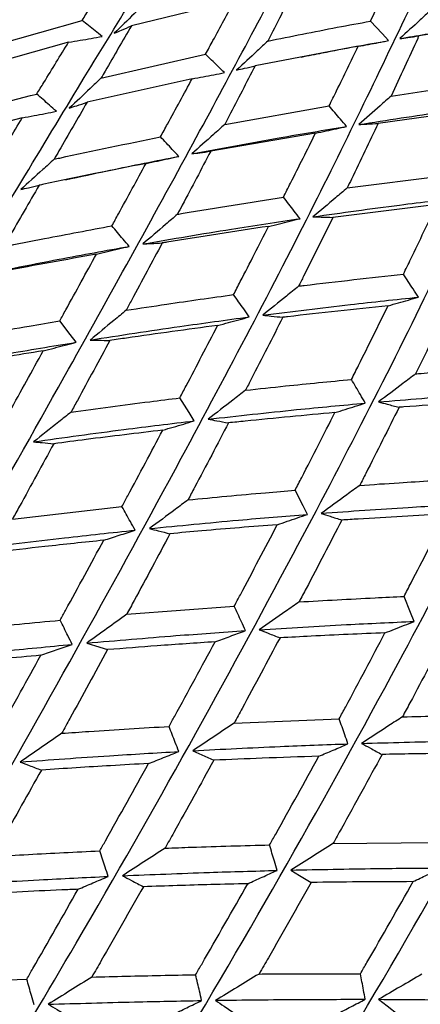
# Model space of a CAD drawing. Header units: millimetres. Extents: x 73 to 180, y 34 to 171.
# Tile 36 of 59: x 103.94 to 105.27, y 135.45 to 138.73. Entities that reach past the tile are written whole.
import ezdxf

# ---------------------------------------------------------------- set-up
doc = ezdxf.new("R2010")
doc.units = ezdxf.units.MM

msp = doc.modelspace()

# ---------------------------------------------------------------- linework, layer by layer
at = {"color": 7, "linetype": 'Continuous', "lineweight": 25}
for p, q in [((105.1078, 138.7242), (105.1771, 138.8703)), ((104.656, 138.7922), (104.3126, 138.7086)), ((103.8025, 138.6279), (104.1488, 138.7266)), ((105.5284, 138.7155), (105.2689, 138.6752)), ((104.1038, 138.654), (103.7553, 138.5571)), ((105.0675, 138.6407), (104.724, 138.5757)), ((104.2116, 138.5344), (104.5593, 138.6142)), ((104.5148, 138.5324), (104.1652, 138.4543)), ((104.6231, 138.3808), (104.9702, 138.4423)), ((105.4752, 138.4313), (105.1336, 138.384)), ((104.9252, 138.3516), (104.5765, 138.2916)), ((105.0305, 138.1694), (105.3751, 138.2135)), ((105.3285, 138.1145), (104.9827, 138.0716)), ((103.9171, 137.0678), (104.2813, 137.1097)), ((104.2972, 136.7515), (104.6549, 136.7788)), ((104.6544, 136.3899), (105.0039, 136.4044)), ((104.9832, 135.9889), (105.3228, 135.9923)), ((103.6117, 135.5242), (103.965, 135.5385))]:
    msp.add_line(p, q, dxfattribs=at)
at = {"color": 7, "linetype": 'Continuous', "lineweight": 25, "flags": 128}
for points in [[(105.1678, 138.6595), (105.1463, 138.6827), (105.1078, 138.7242)], [(104.1285, 137.6562), (104.109, 137.6818), (104.0743, 137.7271)], [(104.5218, 137.395), (104.5044, 137.4224), (104.4736, 137.4711)], [(104.8987, 137.0839), (104.8838, 137.1128), (104.8574, 137.1641)], [(105.2532, 136.7278), (105.241, 136.7577), (105.2194, 136.8108)], [(104.164, 136.6558), (104.1937, 136.6464), (104.2334, 136.634)], [(104.5175, 136.2978), (104.5471, 136.2843), (104.5867, 136.2661)], [(104.8429, 135.9008), (104.8719, 135.8832), (104.9108, 135.8596)], [(105.135, 135.471), (105.163, 135.4495), (105.2005, 135.4209)]]:
    msp.add_lwpolyline(points, dxfattribs=at)
at = {"color": 1, "linetype": 'Continuous', "lineweight": 25}
msp.add_arc((97.6562, 131.0156), 6.8019, 6.24534, 51.82982, dxfattribs=at)
at = {"color": 7, "linetype": 'Continuous', "lineweight": 25}
for points, knots in [([(97.7305, 115.257), (97.8733, 115.3779), (98.2139, 115.6663), (98.7637, 116.1348), (99.3518, 116.6446), (99.9008, 117.1323), (100.4057, 117.5952), (100.8683, 118.0351), (101.2934, 118.4568), (101.6866, 118.8657), (102.0535, 119.2678), (102.4109, 119.683), (102.7613, 120.1187), (103.1054, 120.5827), (103.4325, 121.0661), (103.7443, 121.5778), (104.0412, 122.1278), (104.3222, 122.7283), (104.5716, 123.3625), (104.7841, 124.0252), (104.9549, 124.7036), (105.0849, 125.4081), (105.171, 126.1291), (105.2126, 126.859), (105.2105, 127.5924), (105.166, 128.3256), (105.0809, 129.0556), (104.957, 129.7791), (104.7965, 130.492), (104.603, 131.1875), (104.3839, 131.8504), (104.1571, 132.4454), (103.9391, 132.9567), (103.6786, 133.5167), (103.3523, 134.1477), (103.0151, 134.7229), (102.7097, 135.2024), (102.4359, 135.6067), (102.0924, 136.0758), (101.7135, 136.5533), (101.2973, 137.0352), (100.8482, 137.5115), (100.3687, 137.9754), (99.8612, 138.4216), (99.3275, 138.8455), (98.7696, 139.2433), (98.1892, 139.6116), (97.588, 139.9474), (96.9687, 140.2474), (96.3348, 140.5086), (95.6921, 140.7283), (95.0482, 140.9046), (94.412, 141.0376), (93.7922, 141.1292), (93.1944, 141.1837), (92.6197, 141.2064), (92.0656, 141.2023), (91.5264, 141.1752), (90.996, 141.1279), (90.4683, 141.0623), (89.9371, 140.979), (89.3957, 140.8784), (88.8362, 140.7595), (88.251, 140.6211), (87.6327, 140.4616), (86.9749, 140.2797), (86.2741, 140.0747), (85.5356, 139.8495), (84.8888, 139.6468), (84.5035, 139.5251), (84.3627, 139.4806)], [0, 0, 0, 0, 0.016658, 0.039751, 0.061072, 0.08039, 0.097706, 0.113257, 0.127342, 0.140262, 0.152305, 0.163742, 0.176032, 0.188131, 0.200355, 0.212942, 0.226226, 0.240533, 0.256144, 0.271236, 0.286996, 0.303155, 0.319489, 0.335852, 0.352148, 0.368349, 0.384437, 0.40039, 0.416172, 0.431703, 0.446786, 0.460807, 0.472249, 0.482079, 0.49997, 0.517206, 0.524281, 0.536011, 0.548195, 0.56127, 0.574915, 0.589007, 0.603445, 0.618161, 0.633102, 0.64823, 0.663508, 0.6789, 0.69436, 0.709795, 0.725081, 0.740038, 0.754456, 0.768158, 0.781073, 0.793265, 0.8049, 0.816198, 0.827403, 0.838746, 0.850419, 0.862686, 0.875813, 0.890076, 0.90576, 0.92314, 0.942447, 0.963758, 0.986764, 1, 1, 1, 1]), ([(102.2184, 136.196), (102.3681, 136.4481), (102.7414, 137.0771), (103.2364, 137.8551), (103.7043, 138.5538), (103.9484, 138.88), (104.0651, 139.036)], [0, 0, 0, 0, 0.216403, 0.539662, 0.779765, 1, 1, 1, 1]), ([(102.5779, 135.8644), (102.7401, 136.144), (103.1355, 136.8253), (103.6438, 137.6854), (104.11, 138.4637), (104.3441, 138.8433), (104.456, 139.0248)], [0, 0, 0, 0, 0.223034, 0.543558, 0.781628, 1, 1, 1, 1]), ([(102.9204, 135.4941), (103.0958, 135.7968), (103.5169, 136.5236), (104.0452, 137.4594), (104.5184, 138.3138), (104.748, 138.7458), (104.8578, 138.9525)], [0, 0, 0, 0, 0.2275204, 0.5461936, 0.7828892, 1, 1, 1, 1]), ([(104.1488, 138.7266), (104.1572, 138.74), (104.1905, 138.7934), (104.2229, 138.8449), (104.2471, 138.8835)], [0, 0, 0, 0, 0.252477, 1, 1, 1, 1]), ([(103.2395, 135.0903), (103.4288, 135.4119), (103.8791, 136.1767), (104.4343, 137.1805), (104.923, 138.1065), (105.1536, 138.5892), (105.264, 138.8201)], [0, 0, 0, 0, 0.230342, 0.547851, 0.783682, 1, 1, 1, 1]), ([(104.8576, 138.8377), (104.8563, 138.8351), (104.8266, 138.7763), (104.7957, 138.7158), (104.7663, 138.658)], [0, 0, 0, 0, 0.044272, 1, 1, 1, 1]), ([(104.3552, 138.7817), (104.344, 138.7706), (104.3111, 138.7378), (104.2779, 138.7054), (104.2559, 138.684)], [0, 0, 0, 0, 0.336994, 1, 1, 1, 1]), ([(104.5593, 138.6142), (104.5676, 138.6294), (104.6004, 138.6897), (104.6322, 138.7484), (104.656, 138.7922)], [0, 0, 0, 0, 0.252477, 1, 1, 1, 1]), ([(105.3068, 138.7592), (105.2956, 138.7488), (105.2618, 138.7175), (105.228, 138.6867), (105.2054, 138.6661)], [0, 0, 0, 0, 0.3320969, 1, 1, 1, 1]), ([(104.2155, 138.6733), (104.2076, 138.6796), (104.1854, 138.6974), (104.1631, 138.7151), (104.1488, 138.7266)], [0, 0, 0, 0, 0.356435, 1, 1, 1, 1]), ([(104.7663, 138.658), (104.8433, 138.6735), (104.957, 138.6964), (105.0711, 138.7175), (105.1078, 138.7242)], [0, 0, 0, 0, 0.67782, 1, 1, 1, 1]), ([(105.2054, 138.6661), (105.2619, 138.6758), (105.3623, 138.693), (105.4629, 138.7086), (105.5068, 138.7154)], [0, 0, 0, 0, 0.563491, 1, 1, 1, 1]), ([(104.3126, 138.7086), (104.2838, 138.6589), (104.2505, 138.6015), (104.2162, 138.5424), (104.2116, 138.5344)], [0, 0, 0, 0, 0.866157, 1, 1, 1, 1]), ([(104.2559, 138.684), (104.2638, 138.6875), (104.2827, 138.6956), (104.3017, 138.7038), (104.3126, 138.7086)], [0, 0, 0, 0, 0.420437, 1, 1, 1, 1]), ([(103.9981, 138.4818), (104.0058, 138.4945), (104.0415, 138.553), (104.0765, 138.6097), (104.1038, 138.654)], [0, 0, 0, 0, 0.217429, 1, 1, 1, 1]), ([(104.1038, 138.654), (104.1167, 138.6562), (104.1539, 138.6623), (104.1911, 138.6689), (104.2155, 138.6733)], [0, 0, 0, 0, 0.345121, 1, 1, 1, 1]), ([(104.7663, 138.658), (104.7547, 138.6471), (104.7202, 138.6146), (104.6856, 138.5827), (104.6627, 138.5615)], [0, 0, 0, 0, 0.3369938, 1, 1, 1, 1]), ([(104.8778, 138.6048), (104.9011, 138.6095), (104.9975, 138.6291), (105.0943, 138.6464), (105.1678, 138.6595)], [0, 0, 0, 0, 0.241533, 1, 1, 1, 1]), ([(105.0675, 138.6407), (105.0788, 138.6427), (105.1122, 138.6488), (105.1456, 138.6552), (105.1678, 138.6595)], [0, 0, 0, 0, 0.338089, 1, 1, 1, 1]), ([(105.2689, 138.6752), (105.2675, 138.6723), (105.2377, 138.6066), (105.2064, 138.5394), (105.1765, 138.4752)], [0, 0, 0, 0, 0.044272, 1, 1, 1, 1]), ([(105.2054, 138.6661), (105.2143, 138.6674), (105.2355, 138.6704), (105.2566, 138.6734), (105.2689, 138.6752)], [0, 0, 0, 0, 0.422526, 1, 1, 1, 1]), ([(103.5297, 134.6593), (103.7336, 134.9952), (104.2164, 135.7902), (104.805, 136.8532), (105.3174, 137.8449), (105.5548, 138.3759), (105.6683, 138.6299)], [0, 0, 0, 0, 0.23178, 0.548696, 0.784086, 1, 1, 1, 1]), ([(104.9702, 138.4423), (104.9786, 138.4592), (105.0117, 138.5262), (105.0437, 138.5917), (105.0675, 138.6407)], [0, 0, 0, 0, 0.252477, 1, 1, 1, 1]), ([(104.6223, 138.5529), (104.6148, 138.5602), (104.5938, 138.5806), (104.5728, 138.601), (104.5593, 138.6142)], [0, 0, 0, 0, 0.356435, 1, 1, 1, 1]), ([(104.5148, 138.5324), (104.5272, 138.5347), (104.5629, 138.5413), (104.5988, 138.5483), (104.6223, 138.5529)], [0, 0, 0, 0, 0.345121, 1, 1, 1, 1]), ([(104.724, 138.5757), (104.6953, 138.5199), (104.662, 138.4556), (104.6277, 138.3896), (104.6231, 138.3808)], [0, 0, 0, 0, 0.866157, 1, 1, 1, 1]), ([(104.6627, 138.5615), (104.6713, 138.5635), (104.6917, 138.5682), (104.7122, 138.5729), (104.724, 138.5757)], [0, 0, 0, 0, 0.4204373, 1, 1, 1, 1]), ([(104.2116, 138.5344), (104.1996, 138.523), (104.1645, 138.4895), (104.1293, 138.4566), (104.1061, 138.4349)], [0, 0, 0, 0, 0.341361, 1, 1, 1, 1]), ([(104.4096, 138.3394), (104.4173, 138.3536), (104.453, 138.4189), (104.4877, 138.4826), (104.5148, 138.5324)], [0, 0, 0, 0, 0.217429, 1, 1, 1, 1]), ([(105.1765, 138.4752), (105.2533, 138.4867), (105.3665, 138.5036), (105.4799, 138.5186), (105.5165, 138.5235)], [0, 0, 0, 0, 0.67782, 1, 1, 1, 1]), ([(103.6446, 138.3888), (103.6508, 138.3904), (103.7683, 138.4226), (103.8863, 138.453), (103.9981, 138.4818)], [0, 0, 0, 0, 0.052522, 1, 1, 1, 1]), ([(104.0632, 138.4244), (104.0555, 138.4312), (104.0338, 138.4503), (104.012, 138.4695), (103.9981, 138.4818)], [0, 0, 0, 0, 0.355893, 1, 1, 1, 1]), ([(104.1652, 138.4543), (104.1342, 138.4007), (104.0981, 138.3383), (104.061, 138.2741), (104.0557, 138.2649)], [0, 0, 0, 0, 0.856911, 1, 1, 1, 1]), ([(104.1061, 138.4349), (104.1144, 138.4376), (104.134, 138.4441), (104.1537, 138.4505), (104.1652, 138.4543)], [0, 0, 0, 0, 0.419713, 1, 1, 1, 1]), ([(105.1765, 138.4752), (105.1644, 138.4645), (105.1285, 138.4326), (105.0925, 138.4013), (105.0687, 138.3805)], [0, 0, 0, 0, 0.336994, 1, 1, 1, 1]), ([(105.0687, 138.3805), (105.1632, 138.3951), (105.3305, 138.421), (105.4982, 138.4428), (105.5712, 138.4523)], [0, 0, 0, 0, 0.5649916, 1, 1, 1, 1]), ([(103.9499, 138.4026), (103.9629, 138.405), (104.0007, 138.412), (104.0385, 138.4195), (104.0632, 138.4244)], [0, 0, 0, 0, 0.345901, 1, 1, 1, 1]), ([(105.0284, 138.374), (105.0215, 138.3822), (105.0021, 138.4049), (104.9827, 138.4276), (104.9702, 138.4423)], [0, 0, 0, 0, 0.356435, 1, 1, 1, 1]), ([(103.9499, 138.4026), (103.8364, 138.3741), (103.7178, 138.3443), (103.5995, 138.3128), (103.5943, 138.3115)], [0, 0, 0, 0, 0.956081, 1, 1, 1, 1]), ([(103.8369, 138.2153), (103.8441, 138.2273), (103.8822, 138.2908), (103.9196, 138.3525), (103.9499, 138.4026)], [0, 0, 0, 0, 0.189387, 1, 1, 1, 1]), ([(103.7866, 134.2081), (104.0055, 134.5534), (104.5234, 135.3701), (105.1514, 136.4826), (105.6955, 137.5334), (105.9449, 138.1092), (106.0643, 138.3846)], [0, 0, 0, 0, 0.231986, 0.548817, 0.784144, 1, 1, 1, 1]), ([(104.6231, 138.3808), (104.6106, 138.3696), (104.5741, 138.3366), (104.5374, 138.3042), (104.5133, 138.2828)], [0, 0, 0, 0, 0.341361, 1, 1, 1, 1]), ([(104.5133, 138.2828), (104.6101, 138.301), (104.7815, 138.3333), (104.9535, 138.3617), (105.0284, 138.374)], [0, 0, 0, 0, 0.5641963, 1, 1, 1, 1]), ([(104.9252, 138.3516), (104.9371, 138.3541), (104.9714, 138.3614), (105.0058, 138.369), (105.0284, 138.374)], [0, 0, 0, 0, 0.3451214, 1, 1, 1, 1]), ([(105.1336, 138.384), (105.1042, 138.3225), (105.0704, 138.2515), (105.0352, 138.1791), (105.0305, 138.1694)], [0, 0, 0, 0, 0.866157, 1, 1, 1, 1]), ([(105.0687, 138.3805), (105.0778, 138.381), (105.0994, 138.3822), (105.121, 138.3834), (105.1336, 138.384)], [0, 0, 0, 0, 0.420437, 1, 1, 1, 1]), ([(104.0557, 138.2649), (104.0619, 138.2663), (104.1796, 138.2922), (104.2977, 138.3165), (104.4096, 138.3394)], [0, 0, 0, 0, 0.052522, 1, 1, 1, 1]), ([(104.4704, 138.2745), (104.4632, 138.2822), (104.4429, 138.3038), (104.4227, 138.3255), (104.4096, 138.3394)], [0, 0, 0, 0, 0.3558927, 1, 1, 1, 1]), ([(104.8183, 138.1387), (104.8262, 138.1543), (104.8625, 138.2262), (104.8977, 138.2966), (104.9252, 138.3516)], [0, 0, 0, 0, 0.217429, 1, 1, 1, 1]), ([(104.5765, 138.2916), (104.5452, 138.2322), (104.5088, 138.1629), (104.4713, 138.0921), (104.4659, 138.082)], [0, 0, 0, 0, 0.856911, 1, 1, 1, 1]), ([(104.5133, 138.2828), (104.5222, 138.284), (104.5432, 138.2869), (104.5642, 138.2899), (104.5765, 138.2916)], [0, 0, 0, 0, 0.419713, 1, 1, 1, 1]), ([(104.0557, 138.2649), (104.0431, 138.2534), (104.0061, 138.2195), (103.9691, 138.1863), (103.9447, 138.1643)], [0, 0, 0, 0, 0.3414968, 1, 1, 1, 1]), ([(104.0935, 138.1965), (104.1425, 138.2072), (104.2679, 138.2346), (104.3938, 138.2594), (104.4704, 138.2745)], [0, 0, 0, 0, 0.390859, 1, 1, 1, 1]), ([(104.3614, 138.2511), (104.3739, 138.2537), (104.4102, 138.2612), (104.4466, 138.2693), (104.4704, 138.2745)], [0, 0, 0, 0, 0.345901, 1, 1, 1, 1]), ([(104.3614, 138.2511), (104.248, 138.2285), (104.1293, 138.2049), (104.0109, 138.1795), (104.0057, 138.1784)], [0, 0, 0, 0, 0.956081, 1, 1, 1, 1]), ([(104.2478, 138.0434), (104.2551, 138.0567), (104.2935, 138.1268), (104.331, 138.1955), (104.3614, 138.2511)], [0, 0, 0, 0, 0.189387, 1, 1, 1, 1]), ([(104.0057, 138.1784), (103.9727, 138.1212), (103.9337, 138.0537), (103.8939, 137.9846), (103.8878, 137.9741)], [0, 0, 0, 0, 0.848139, 1, 1, 1, 1]), ([(103.9447, 138.1643), (103.9532, 138.1663), (103.9736, 138.171), (103.994, 138.1757), (104.0057, 138.1784)], [0, 0, 0, 0, 0.4215453, 1, 1, 1, 1]), ([(105.0305, 138.1694), (105.0175, 138.1584), (104.9795, 138.1262), (104.9415, 138.0944), (104.9165, 138.0735)], [0, 0, 0, 0, 0.341361, 1, 1, 1, 1]), ([(104.4659, 138.082), (104.4721, 138.083), (104.5894, 138.103), (104.7069, 138.1214), (104.8183, 138.1387)], [0, 0, 0, 0, 0.052522, 1, 1, 1, 1]), ([(104.8738, 138.0673), (104.8672, 138.0758), (104.8487, 138.0996), (104.8302, 138.1234), (104.8183, 138.1387)], [0, 0, 0, 0, 0.355893, 1, 1, 1, 1]), ([(104.9165, 138.0735), (105.0125, 138.087), (105.1828, 138.1108), (105.3532, 138.1307), (105.4275, 138.1394)], [0, 0, 0, 0, 0.564196, 1, 1, 1, 1]), ([(105.2176, 137.8829), (105.2258, 137.8998), (105.2636, 137.9778), (105.3, 138.0545), (105.3285, 138.1145)], [0, 0, 0, 0, 0.217429, 1, 1, 1, 1]), ([(104.0068, 133.7442), (104.2406, 134.0938), (104.7955, 134.9234), (105.468, 136.0746), (106.0512, 137.1767), (106.3181, 137.7933), (106.4457, 138.0884)], [0, 0, 0, 0, 0.231008, 0.548243, 0.783869, 1, 1, 1, 1]), ([(104.4659, 138.082), (104.4528, 138.0706), (104.4144, 138.0374), (104.376, 138.0047), (104.3507, 137.9832)], [0, 0, 0, 0, 0.3414968, 1, 1, 1, 1]), ([(104.3507, 137.9832), (104.4489, 138), (104.6231, 138.0298), (104.7977, 138.0559), (104.8738, 138.0673)], [0, 0, 0, 0, 0.563497, 1, 1, 1, 1]), ([(104.769, 138.0417), (104.7811, 138.0446), (104.8159, 138.0529), (104.8509, 138.0616), (104.8738, 138.0673)], [0, 0, 0, 0, 0.345901, 1, 1, 1, 1]), ([(104.9827, 138.0716), (104.9506, 138.0067), (104.9131, 137.9309), (104.8744, 137.8538), (104.8689, 137.8428)], [0, 0, 0, 0, 0.856911, 1, 1, 1, 1]), ([(104.9165, 138.0735), (104.9257, 138.0732), (104.9478, 138.0726), (104.9698, 138.072), (104.9827, 138.0716)], [0, 0, 0, 0, 0.419713, 1, 1, 1, 1]), ([(103.8878, 137.9741), (103.9331, 137.9831), (104.053, 138.0071), (104.1731, 138.0295), (104.2478, 138.0434)], [0, 0, 0, 0, 0.377594, 1, 1, 1, 1]), ([(104.3057, 137.9753), (104.2988, 137.9834), (104.2795, 138.0061), (104.2602, 138.0288), (104.2478, 138.0434)], [0, 0, 0, 0, 0.357465, 1, 1, 1, 1]), ([(104.769, 138.0417), (104.6563, 138.0247), (104.5383, 138.007), (104.4205, 137.9875), (104.4153, 137.9867)], [0, 0, 0, 0, 0.956081, 1, 1, 1, 1]), ([(104.6526, 137.8146), (104.6601, 137.8291), (104.6996, 137.9056), (104.7379, 137.9808), (104.769, 138.0417)], [0, 0, 0, 0, 0.189387, 1, 1, 1, 1]), ([(103.772, 137.8731), (103.8721, 137.8933), (104.0498, 137.9291), (104.2278, 137.9612), (104.3057, 137.9753)], [0, 0, 0, 0, 0.562871, 1, 1, 1, 1]), ([(104.1963, 137.9493), (104.2087, 137.9521), (104.245, 137.9605), (104.2815, 137.9694), (104.3057, 137.9753)], [0, 0, 0, 0, 0.339657, 1, 1, 1, 1]), ([(104.4153, 137.9867), (104.3817, 137.9238), (104.3421, 137.8496), (104.3014, 137.774), (104.2952, 137.7625)], [0, 0, 0, 0, 0.848139, 1, 1, 1, 1]), ([(104.3507, 137.9832), (104.3597, 137.9837), (104.3812, 137.9848), (104.4028, 137.986), (104.4153, 137.9867)], [0, 0, 0, 0, 0.421545, 1, 1, 1, 1]), ([(104.1963, 137.9493), (104.0945, 137.9309), (103.974, 137.9092), (103.8536, 137.8857), (103.8349, 137.8821)], [0, 0, 0, 0, 0.84432, 1, 1, 1, 1]), ([(104.0743, 137.7271), (104.0811, 137.7394), (104.1223, 137.8143), (104.1626, 137.8878), (104.1963, 137.9493)], [0, 0, 0, 0, 0.163703, 1, 1, 1, 1]), ([(104.8689, 137.8428), (104.875, 137.8436), (104.9912, 137.858), (105.1075, 137.8708), (105.2176, 137.8829)], [0, 0, 0, 0, 0.052522, 1, 1, 1, 1]), ([(105.2671, 137.8062), (105.2612, 137.8153), (105.2447, 137.8408), (105.2282, 137.8664), (105.2176, 137.8829)], [0, 0, 0, 0, 0.355893, 1, 1, 1, 1]), ([(104.8689, 137.8428), (104.8553, 137.8317), (104.8154, 137.7994), (104.7756, 137.7674), (104.7494, 137.7464)], [0, 0, 0, 0, 0.341497, 1, 1, 1, 1]), ([(104.2952, 137.7625), (104.3402, 137.7694), (104.4593, 137.7877), (104.5785, 137.8043), (104.6526, 137.8146)], [0, 0, 0, 0, 0.377594, 1, 1, 1, 1]), ([(104.7048, 137.7406), (104.6986, 137.7494), (104.6812, 137.7741), (104.6638, 137.7987), (104.6526, 137.8146)], [0, 0, 0, 0, 0.357465, 1, 1, 1, 1]), ([(104.7494, 137.7464), (104.8466, 137.7586), (105.0193, 137.7803), (105.1918, 137.7983), (105.2671, 137.8062)], [0, 0, 0, 0, 0.563497, 1, 1, 1, 1]), ([(105.1664, 137.7778), (105.178, 137.7809), (105.2114, 137.7902), (105.2451, 137.7998), (105.2671, 137.8062)], [0, 0, 0, 0, 0.3459006, 1, 1, 1, 1]), ([(105.3774, 137.7978), (105.3438, 137.7277), (105.3046, 137.6459), (105.2639, 137.5631), (105.2581, 137.5512)], [0, 0, 0, 0, 0.856911, 1, 1, 1, 1]), ([(105.1664, 137.7778), (105.0549, 137.766), (104.9383, 137.7538), (104.8217, 137.7399), (104.8165, 137.7393)], [0, 0, 0, 0, 0.956081, 1, 1, 1, 1]), ([(105.0449, 137.5326), (105.0528, 137.5482), (105.094, 137.6307), (105.134, 137.7119), (105.1664, 137.7778)], [0, 0, 0, 0, 0.189387, 1, 1, 1, 1]), ([(104.2952, 137.7625), (104.2818, 137.7513), (104.2417, 137.7181), (104.2017, 137.6854), (104.1752, 137.6637)], [0, 0, 0, 0, 0.336822, 1, 1, 1, 1]), ([(104.1752, 137.6637), (104.2746, 137.6791), (104.4511, 137.7064), (104.6276, 137.7302), (104.7048, 137.7406)], [0, 0, 0, 0, 0.562871, 1, 1, 1, 1]), ([(104.1881, 133.2753), (104.436, 133.6239), (105.0287, 134.4573), (105.7498, 135.6357), (106.379, 136.7804), (106.6682, 137.4333), (106.8066, 137.7457)], [0, 0, 0, 0, 0.228809, 0.54695, 0.783251, 1, 1, 1, 1]), ([(104.5996, 137.7122), (104.6115, 137.7153), (104.6464, 137.7245), (104.6816, 137.7342), (104.7048, 137.7406)], [0, 0, 0, 0, 0.339657, 1, 1, 1, 1]), ([(104.8165, 137.7393), (104.7818, 137.671), (104.7407, 137.5906), (104.6985, 137.509), (104.6921, 137.4966)], [0, 0, 0, 0, 0.848139, 1, 1, 1, 1]), ([(104.7494, 137.7464), (104.7588, 137.7454), (104.7812, 137.743), (104.8036, 137.7406), (104.8165, 137.7393)], [0, 0, 0, 0, 0.421545, 1, 1, 1, 1]), ([(103.709, 137.6632), (103.7971, 137.6791), (103.9188, 137.7011), (104.0406, 137.7214), (104.0743, 137.7271)], [0, 0, 0, 0, 0.723515, 1, 1, 1, 1]), ([(104.5996, 137.7122), (104.4987, 137.6986), (104.3792, 137.6825), (104.2597, 137.6648), (104.2411, 137.6621)], [0, 0, 0, 0, 0.84432, 1, 1, 1, 1]), ([(104.4736, 137.4711), (104.4806, 137.4844), (104.5233, 137.5655), (104.5649, 137.6454), (104.5996, 137.7122)], [0, 0, 0, 0, 0.163703, 1, 1, 1, 1]), ([(103.5887, 137.5622), (103.6899, 137.5808), (103.8698, 137.6138), (104.0497, 137.6433), (104.1285, 137.6562)], [0, 0, 0, 0, 0.562301, 1, 1, 1, 1]), ([(104.0197, 137.6279), (104.0316, 137.631), (104.0678, 137.6401), (104.1041, 137.6498), (104.1285, 137.6562)], [0, 0, 0, 0, 0.32941, 1, 1, 1, 1]), ([(104.2411, 137.6621), (104.2053, 137.5959), (104.1626, 137.5171), (104.1189, 137.4368), (104.1119, 137.4239)], [0, 0, 0, 0, 0.83894, 1, 1, 1, 1]), ([(104.1752, 137.6637), (104.1845, 137.6635), (104.2065, 137.6629), (104.2284, 137.6624), (104.2411, 137.6621)], [0, 0, 0, 0, 0.425235, 1, 1, 1, 1]), ([(104.0197, 137.6279), (103.9337, 137.6139), (103.8115, 137.594), (103.6894, 137.5725), (103.6532, 137.5661)], [0, 0, 0, 0, 0.703975, 1, 1, 1, 1]), ([(103.889, 137.3918), (103.8952, 137.4029), (103.9394, 137.4825), (103.9825, 137.5606), (104.0197, 137.6279)], [0, 0, 0, 0, 0.139085, 1, 1, 1, 1]), ([(105.2581, 137.5512), (105.2641, 137.5517), (105.3787, 137.561), (105.493, 137.5687), (105.6014, 137.5759)], [0, 0, 0, 0, 0.052522, 1, 1, 1, 1]), ([(105.2581, 137.5512), (105.244, 137.5405), (105.2028, 137.5091), (105.1616, 137.4782), (105.1345, 137.4578)], [0, 0, 0, 0, 0.3414968, 1, 1, 1, 1]), ([(104.6921, 137.4966), (104.7365, 137.5014), (104.8542, 137.5143), (104.9718, 137.5256), (105.0449, 137.5326)], [0, 0, 0, 0, 0.377594, 1, 1, 1, 1]), ([(105.0906, 137.4539), (105.0852, 137.4633), (105.0699, 137.4895), (105.0547, 137.5157), (105.0449, 137.5326)], [0, 0, 0, 0, 0.357465, 1, 1, 1, 1]), ([(104.1119, 137.4239), (104.1991, 137.4358), (104.3198, 137.4522), (104.4403, 137.467), (104.4736, 137.4711)], [0, 0, 0, 0, 0.723515, 1, 1, 1, 1]), ([(104.6921, 137.4966), (104.6781, 137.4857), (104.6367, 137.4534), (104.5954, 137.4215), (104.568, 137.4004)], [0, 0, 0, 0, 0.3368217, 1, 1, 1, 1]), ([(105.1345, 137.4578), (105.2304, 137.4657), (105.4004, 137.4799), (105.5699, 137.4905), (105.6439, 137.4951)], [0, 0, 0, 0, 0.5634969, 1, 1, 1, 1]), ([(104.568, 137.4004), (104.6661, 137.4113), (104.8405, 137.4309), (105.0145, 137.4469), (105.0906, 137.4539)], [0, 0, 0, 0, 0.562871, 1, 1, 1, 1]), ([(104.9895, 137.4224), (105.0009, 137.4259), (105.0345, 137.4362), (105.0683, 137.4468), (105.0906, 137.4539)], [0, 0, 0, 0, 0.339657, 1, 1, 1, 1]), ([(105.2031, 137.44), (105.1666, 137.367), (105.1234, 137.2808), (105.0789, 137.1936), (105.0722, 137.1804)], [0, 0, 0, 0, 0.848139, 1, 1, 1, 1]), ([(105.1345, 137.4578), (105.1442, 137.4553), (105.167, 137.4493), (105.1899, 137.4434), (105.2031, 137.44)], [0, 0, 0, 0, 0.421545, 1, 1, 1, 1]), ([(105.5472, 137.4634), (105.4377, 137.4565), (105.3231, 137.4492), (105.2082, 137.4404), (105.2031, 137.44)], [0, 0, 0, 0, 0.956081, 1, 1, 1, 1]), ([(104.1119, 137.4239), (104.0982, 137.413), (104.0567, 137.3798), (104.0152, 137.3471), (103.9875, 137.3252)], [0, 0, 0, 0, 0.3296332, 1, 1, 1, 1]), ([(104.9895, 137.4224), (104.89, 137.4133), (104.7722, 137.4025), (104.6541, 137.3901), (104.6358, 137.3882)], [0, 0, 0, 0, 0.84432, 1, 1, 1, 1]), ([(104.8574, 137.1641), (104.8647, 137.1783), (104.9095, 137.2651), (104.9531, 137.3508), (104.9895, 137.4224)], [0, 0, 0, 0, 0.163703, 1, 1, 1, 1]), ([(103.9875, 137.3252), (104.0877, 137.3392), (104.2659, 137.3641), (104.4439, 137.3856), (104.5218, 137.395)], [0, 0, 0, 0, 0.562301, 1, 1, 1, 1]), ([(104.4171, 137.364), (104.4285, 137.3673), (104.4633, 137.3774), (104.4983, 137.3879), (104.5218, 137.395)], [0, 0, 0, 0, 0.3294102, 1, 1, 1, 1]), ([(104.6358, 137.3882), (104.5985, 137.317), (104.554, 137.2321), (104.5084, 137.1461), (104.5011, 137.1322)], [0, 0, 0, 0, 0.83894, 1, 1, 1, 1]), ([(104.568, 137.4004), (104.5776, 137.3986), (104.6001, 137.3946), (104.6228, 137.3905), (104.6358, 137.3882)], [0, 0, 0, 0, 0.425235, 1, 1, 1, 1]), ([(104.4171, 137.364), (104.332, 137.3538), (104.2112, 137.3394), (104.0903, 137.3234), (104.0545, 137.3187)], [0, 0, 0, 0, 0.703975, 1, 1, 1, 1]), ([(104.2813, 137.1097), (104.2877, 137.1216), (104.3337, 137.2071), (104.3785, 137.2914), (104.4171, 137.364)], [0, 0, 0, 0, 0.139085, 1, 1, 1, 1]), ([(104.3293, 132.8097), (104.5898, 133.1519), (105.2199, 133.9795), (105.9924, 135.1727), (106.6736, 136.3509), (106.9899, 137.0349), (107.1412, 137.3621)], [0, 0, 0, 0, 0.225257, 0.544864, 0.782253, 1, 1, 1, 1]), ([(104.0545, 137.3187), (104.0168, 137.2497), (103.9714, 137.1666), (103.925, 137.0821), (103.9171, 137.0678)], [0, 0, 0, 0, 0.830241, 1, 1, 1, 1]), ([(103.9875, 137.3252), (103.997, 137.3243), (104.0194, 137.3221), (104.0417, 137.3199), (104.0545, 137.3187)], [0, 0, 0, 0, 0.428254, 1, 1, 1, 1]), ([(105.0722, 137.1804), (105.0577, 137.1699), (105.015, 137.1386), (104.9723, 137.1078), (104.9441, 137.0873)], [0, 0, 0, 0, 0.336822, 1, 1, 1, 1]), ([(105.0722, 137.1804), (105.1158, 137.1834), (105.2315, 137.1914), (105.3468, 137.1978), (105.4186, 137.2019)], [0, 0, 0, 0, 0.377594, 1, 1, 1, 1]), ([(104.5011, 137.1322), (104.5871, 137.1403), (104.706, 137.1516), (104.8246, 137.1614), (104.8574, 137.1641)], [0, 0, 0, 0, 0.723515, 1, 1, 1, 1]), ([(104.3253, 137.0315), (104.32, 137.041), (104.3053, 137.067), (104.2907, 137.0931), (104.2813, 137.1097)], [0, 0, 0, 0, 0.36257, 1, 1, 1, 1]), ([(104.5011, 137.1322), (104.4869, 137.1216), (104.4441, 137.0894), (104.4013, 137.0577), (104.3727, 137.0364)], [0, 0, 0, 0, 0.329633, 1, 1, 1, 1]), ([(104.9441, 137.0873), (105.0405, 137.0943), (105.2119, 137.1067), (105.3825, 137.1157), (105.457, 137.1197)], [0, 0, 0, 0, 0.562871, 1, 1, 1, 1]), ([(104.3727, 137.0364), (104.4714, 137.0462), (104.6471, 137.0636), (104.8221, 137.0777), (104.8987, 137.0839)], [0, 0, 0, 0, 0.562301, 1, 1, 1, 1]), ([(104.7979, 137.0496), (104.8089, 137.0533), (104.8424, 137.0645), (104.8761, 137.0761), (104.8987, 137.0839)], [0, 0, 0, 0, 0.32941, 1, 1, 1, 1]), ([(104.9441, 137.0873), (104.9538, 137.0841), (104.9767, 137.0766), (104.9996, 137.0691), (105.0128, 137.0648)], [0, 0, 0, 0, 0.425235, 1, 1, 1, 1]), ([(105.3598, 137.0847), (105.2622, 137.0796), (105.1467, 137.0735), (105.0308, 137.066), (105.0128, 137.0648)], [0, 0, 0, 0, 0.84432, 1, 1, 1, 1]), ([(105.2194, 136.8108), (105.2272, 136.8258), (105.2749, 136.9176), (105.3211, 137.0086), (105.3598, 137.0847)], [0, 0, 0, 0, 0.163703, 1, 1, 1, 1]), ([(104.7979, 137.0496), (104.7142, 137.043), (104.5954, 137.0336), (104.4764, 137.0227), (104.4411, 137.0194)], [0, 0, 0, 0, 0.703975, 1, 1, 1, 1]), ([(104.6549, 136.7788), (104.6616, 136.7914), (104.7102, 136.8823), (104.7573, 136.9722), (104.7979, 137.0496)], [0, 0, 0, 0, 0.139085, 1, 1, 1, 1]), ([(105.0128, 137.0648), (104.9734, 136.989), (104.9265, 136.8987), (104.8782, 136.8074), (104.8704, 136.7927)], [0, 0, 0, 0, 0.83894, 1, 1, 1, 1]), ([(103.7879, 136.9689), (103.8887, 136.9815), (104.0681, 137.0039), (104.2469, 137.0231), (104.3253, 137.0315)], [0, 0, 0, 0, 0.561712, 1, 1, 1, 1]), ([(104.2209, 136.9979), (104.238, 137.0033), (104.2727, 137.0143), (104.3076, 137.0257), (104.3253, 137.0315)], [0, 0, 0, 0, 0.493445, 1, 1, 1, 1]), ([(104.4411, 137.0194), (104.4016, 136.9457), (104.3541, 136.8568), (104.3054, 136.7668), (104.2972, 136.7515)], [0, 0, 0, 0, 0.830241, 1, 1, 1, 1]), ([(104.3727, 137.0364), (104.3824, 137.034), (104.4052, 137.0283), (104.428, 137.0227), (104.4411, 137.0194)], [0, 0, 0, 0, 0.428254, 1, 1, 1, 1]), ([(104.2209, 136.9979), (104.1555, 136.991), (104.0341, 136.9782), (103.9124, 136.964), (103.8564, 136.9574)], [0, 0, 0, 0, 0.539521, 1, 1, 1, 1]), ([(104.0759, 136.7319), (104.0818, 136.7428), (104.1309, 136.8322), (104.1788, 136.9204), (104.2209, 136.9979)], [0, 0, 0, 0, 0.121149, 1, 1, 1, 1]), ([(104.8704, 136.7927), (104.8559, 136.7824), (104.8117, 136.7514), (104.7677, 136.7208), (104.7382, 136.7003)], [0, 0, 0, 0, 0.329633, 1, 1, 1, 1]), ([(104.8704, 136.7927), (104.9547, 136.7975), (105.0712, 136.8041), (105.1873, 136.8093), (105.2194, 136.8108)], [0, 0, 0, 0, 0.723515, 1, 1, 1, 1]), ([(104.2972, 136.7515), (104.2751, 136.7356), (104.2307, 136.7035), (104.1864, 136.6718), (104.164, 136.6558)], [0, 0, 0, 0, 0.495567, 1, 1, 1, 1]), ([(104.6917, 136.6972), (104.6873, 136.7071), (104.675, 136.7343), (104.6627, 136.7615), (104.6549, 136.7788)], [0, 0, 0, 0, 0.3625703, 1, 1, 1, 1]), ([(103.7116, 136.6955), (103.7425, 136.6987), (103.8641, 136.7117), (103.9854, 136.7233), (104.0759, 136.7319)], [0, 0, 0, 0, 0.253772, 1, 1, 1, 1]), ([(104.1158, 136.6514), (104.111, 136.6611), (104.0977, 136.688), (104.0844, 136.7148), (104.0759, 136.7319)], [0, 0, 0, 0, 0.36171, 1, 1, 1, 1]), ([(104.7382, 136.7003), (104.835, 136.7063), (105.0072, 136.7169), (105.1783, 136.7245), (105.2532, 136.7278)], [0, 0, 0, 0, 0.562301, 1, 1, 1, 1]), ([(105.1561, 136.6898), (105.1667, 136.6939), (105.199, 136.7063), (105.2315, 136.7192), (105.2532, 136.7278)], [0, 0, 0, 0, 0.3294102, 1, 1, 1, 1]), ([(104.164, 136.6558), (104.2631, 136.6643), (104.4394, 136.6796), (104.6148, 136.6918), (104.6917, 136.6972)], [0, 0, 0, 0, 0.561712, 1, 1, 1, 1]), ([(104.5912, 136.6601), (104.6077, 136.6661), (104.641, 136.6783), (104.6747, 136.6908), (104.6917, 136.6972)], [0, 0, 0, 0, 0.493445, 1, 1, 1, 1]), ([(104.7382, 136.7003), (104.748, 136.6964), (104.7709, 136.6874), (104.7939, 136.6783), (104.807, 136.6732)], [0, 0, 0, 0, 0.428254, 1, 1, 1, 1]), ([(105.1561, 136.6898), (105.0743, 136.6863), (104.9581, 136.6814), (104.8415, 136.675), (104.807, 136.6732)], [0, 0, 0, 0, 0.703975, 1, 1, 1, 1]), ([(105.0039, 136.4044), (105.0111, 136.4177), (105.0628, 136.5133), (105.1129, 136.6081), (105.1561, 136.6898)], [0, 0, 0, 0, 0.139085, 1, 1, 1, 1]), ([(105.3661, 136.697), (105.3241, 136.6172), (105.274, 136.522), (105.2225, 136.4261), (105.2142, 136.4106)], [0, 0, 0, 0, 0.83894, 1, 1, 1, 1]), ([(103.5775, 136.5964), (103.6784, 136.6075), (103.8582, 136.6272), (104.0373, 136.644), (104.1158, 136.6514)], [0, 0, 0, 0, 0.56108, 1, 1, 1, 1]), ([(104.0116, 136.6151), (104.0287, 136.621), (104.0633, 136.6329), (104.0982, 136.6452), (104.1158, 136.6514)], [0, 0, 0, 0, 0.495044, 1, 1, 1, 1]), ([(104.5912, 136.6601), (104.527, 136.6558), (104.4079, 136.6477), (104.2884, 136.6383), (104.2334, 136.634)], [0, 0, 0, 0, 0.539521, 1, 1, 1, 1]), ([(104.4379, 136.3786), (104.4442, 136.39), (104.4961, 136.4845), (104.5467, 136.5779), (104.5912, 136.6601)], [0, 0, 0, 0, 0.121149, 1, 1, 1, 1]), ([(104.807, 136.6732), (104.7652, 136.5951), (104.7148, 136.5011), (104.6632, 136.4061), (104.6544, 136.3899)], [0, 0, 0, 0, 0.830241, 1, 1, 1, 1]), ([(104.5262, 131.4022), (104.5262, 131.4833), (104.526, 131.7211), (104.4792, 132.1272), (104.3897, 132.6137), (104.2571, 133.1004), (104.0858, 133.5817), (103.877, 134.0526), (103.6331, 134.5083), (103.3564, 134.9441), (103.0499, 135.3553), (102.7167, 135.738), (102.3596, 136.0867), (102.0017, 136.3879), (101.7571, 136.5513), (101.6441, 136.6267)], [0, 0, 0, 0, 0.0418, 0.122544, 0.203318, 0.284084, 0.364831, 0.445566, 0.526301, 0.607054, 0.68784, 0.768676, 0.849578, 0.930557, 1, 1, 1, 1]), ([(104.2334, 136.634), (104.1919, 136.558), (104.1416, 136.4657), (104.09, 136.3723), (104.0809, 136.3558)], [0, 0, 0, 0, 0.823375, 1, 1, 1, 1]), ([(104.0116, 136.6151), (103.9687, 136.6112), (103.8475, 136.6002), (103.7259, 136.5879), (103.6473, 136.5799)], [0, 0, 0, 0, 0.35399, 1, 1, 1, 1]), ([(103.8585, 136.3392), (103.8644, 136.3498), (103.9161, 136.4425), (103.9667, 136.534), (104.0116, 136.6151)], [0, 0, 0, 0, 0.114177, 1, 1, 1, 1]), ([(104.6544, 136.3899), (104.6317, 136.3747), (104.586, 136.3438), (104.5405, 136.3133), (104.5175, 136.2978)], [0, 0, 0, 0, 0.495567, 1, 1, 1, 1]), ([(105.033, 136.3206), (105.0295, 136.3307), (105.0198, 136.3587), (105.0101, 136.3866), (105.0039, 136.4044)], [0, 0, 0, 0, 0.36257, 1, 1, 1, 1]), ([(105.2142, 136.4106), (105.1992, 136.4009), (105.1538, 136.3712), (105.1086, 136.3418), (105.0784, 136.3221)], [0, 0, 0, 0, 0.3296332, 1, 1, 1, 1]), ([(105.2142, 136.4106), (105.2963, 136.4125), (105.4099, 136.4151), (105.5228, 136.4164), (105.5541, 136.4168)], [0, 0, 0, 0, 0.723515, 1, 1, 1, 1]), ([(104.0809, 136.3558), (104.058, 136.3399), (104.012, 136.3078), (103.9661, 136.2761), (103.943, 136.2602)], [0, 0, 0, 0, 0.496932, 1, 1, 1, 1]), ([(104.0809, 136.3558), (104.1112, 136.3579), (104.2305, 136.3663), (104.3492, 136.3733), (104.4379, 136.3786)], [0, 0, 0, 0, 0.253772, 1, 1, 1, 1]), ([(104.4704, 136.2952), (104.4665, 136.3053), (104.4557, 136.3331), (104.4448, 136.3609), (104.4379, 136.3786)], [0, 0, 0, 0, 0.36171, 1, 1, 1, 1]), ([(105.0784, 136.3221), (105.1727, 136.3248), (105.3406, 136.3295), (105.507, 136.3315), (105.5799, 136.3323)], [0, 0, 0, 0, 0.562301, 1, 1, 1, 1]), ([(103.943, 136.2602), (104.042, 136.2675), (104.2183, 136.2804), (104.3935, 136.2907), (104.4704, 136.2952)], [0, 0, 0, 0, 0.56108, 1, 1, 1, 1]), ([(104.3698, 136.2552), (104.3863, 136.2617), (104.4197, 136.2749), (104.4534, 136.2884), (104.4704, 136.2952)], [0, 0, 0, 0, 0.4950439, 1, 1, 1, 1]), ([(104.5175, 136.2978), (104.6144, 136.3029), (104.7868, 136.3118), (104.958, 136.3179), (105.033, 136.3206)], [0, 0, 0, 0, 0.5617118, 1, 1, 1, 1]), ([(104.936, 136.2796), (104.9519, 136.2863), (104.9841, 136.2998), (105.0166, 136.3136), (105.033, 136.3206)], [0, 0, 0, 0, 0.493445, 1, 1, 1, 1]), ([(105.0784, 136.3221), (105.0881, 136.3168), (105.1107, 136.3045), (105.1334, 136.2923), (105.1464, 136.2853)], [0, 0, 0, 0, 0.428254, 1, 1, 1, 1]), ([(105.4862, 136.2902), (105.4066, 136.2894), (105.2936, 136.2884), (105.18, 136.286), (105.1464, 136.2853)], [0, 0, 0, 0, 0.703975, 1, 1, 1, 1]), ([(103.943, 136.2602), (103.953, 136.2564), (103.9764, 136.2475), (103.9998, 136.2386), (104.0132, 136.2335)], [0, 0, 0, 0, 0.4262046, 1, 1, 1, 1]), ([(104.5867, 136.2661), (104.5426, 136.1861), (104.4891, 136.089), (104.4343, 135.991), (104.4246, 135.9737)], [0, 0, 0, 0, 0.8233751, 1, 1, 1, 1]), ([(104.936, 136.2796), (104.8733, 136.2775), (104.7572, 136.2736), (104.6404, 136.2685), (104.5867, 136.2661)], [0, 0, 0, 0, 0.539521, 1, 1, 1, 1]), ([(104.7725, 135.9845), (104.7792, 135.9965), (104.8346, 136.0954), (104.8886, 136.1934), (104.936, 136.2796)], [0, 0, 0, 0, 0.121149, 1, 1, 1, 1]), ([(105.1464, 136.2853), (105.1017, 136.2035), (105.0478, 136.105), (104.9926, 136.0057), (104.9832, 135.9889)], [0, 0, 0, 0, 0.830241, 1, 1, 1, 1]), ([(104.0132, 136.2335), (103.9696, 136.1554), (103.9165, 136.0601), (103.8621, 135.9637), (103.8523, 135.9463)], [0, 0, 0, 0, 0.819301, 1, 1, 1, 1]), ([(104.3698, 136.2552), (104.3278, 136.2529), (104.2092, 136.2463), (104.0901, 136.2385), (104.0132, 136.2335)], [0, 0, 0, 0, 0.35399, 1, 1, 1, 1]), ([(104.2075, 135.9647), (104.2138, 135.9759), (104.2686, 136.0733), (104.3223, 136.1698), (104.3698, 136.2552)], [0, 0, 0, 0, 0.114177, 1, 1, 1, 1]), ([(103.8523, 135.9463), (103.9309, 135.9507), (104.0496, 135.9574), (104.1676, 135.9629), (104.2075, 135.9647)], [0, 0, 0, 0, 0.662032, 1, 1, 1, 1]), ([(104.2358, 135.8799), (104.2324, 135.8901), (104.223, 135.9184), (104.2136, 135.9466), (104.2075, 135.9647)], [0, 0, 0, 0, 0.360187, 1, 1, 1, 1]), ([(104.4246, 135.9737), (104.4011, 135.9585), (104.3538, 135.9277), (104.3068, 135.8973), (104.2831, 135.882)], [0, 0, 0, 0, 0.496932, 1, 1, 1, 1]), ([(104.4246, 135.9737), (104.4541, 135.9748), (104.5705, 135.9791), (104.6862, 135.9822), (104.7725, 135.9845)], [0, 0, 0, 0, 0.253772, 1, 1, 1, 1]), ([(104.797, 135.8997), (104.7941, 135.9099), (104.7859, 135.9382), (104.7777, 135.9665), (104.7725, 135.9845)], [0, 0, 0, 0, 0.3617098, 1, 1, 1, 1]), ([(104.9832, 135.9889), (104.96, 135.9743), (104.9131, 135.9448), (104.8664, 135.9156), (104.8429, 135.9008)], [0, 0, 0, 0, 0.495567, 1, 1, 1, 1]), ([(104.2831, 135.882), (104.3796, 135.8859), (104.5516, 135.893), (104.7222, 135.8977), (104.797, 135.8997)], [0, 0, 0, 0, 0.56108, 1, 1, 1, 1]), ([(104.6998, 135.8556), (104.7158, 135.8628), (104.748, 135.8773), (104.7806, 135.8922), (104.797, 135.8997)], [0, 0, 0, 0, 0.495044, 1, 1, 1, 1]), ([(104.8429, 135.9008), (104.9371, 135.9028), (105.1048, 135.9063), (105.271, 135.9073), (105.3438, 135.9077)], [0, 0, 0, 0, 0.561712, 1, 1, 1, 1]), ([(105.25, 135.8624), (105.2653, 135.8698), (105.2964, 135.8848), (105.3279, 135.9), (105.3438, 135.9077)], [0, 0, 0, 0, 0.493445, 1, 1, 1, 1]), ([(103.7107, 135.8515), (103.8092, 135.8574), (103.9848, 135.868), (104.1591, 135.8762), (104.2358, 135.8799)], [0, 0, 0, 0, 0.560459, 1, 1, 1, 1]), ([(104.1354, 135.8371), (104.1519, 135.8441), (104.1851, 135.8581), (104.2187, 135.8726), (104.2358, 135.8799)], [0, 0, 0, 0, 0.493262, 1, 1, 1, 1]), ([(104.2831, 135.882), (104.293, 135.8768), (104.3161, 135.8646), (104.3392, 135.8525), (104.3525, 135.8455)], [0, 0, 0, 0, 0.426205, 1, 1, 1, 1]), ([(104.1354, 135.8371), (104.1175, 135.8363), (103.9997, 135.8313), (103.8812, 135.8252), (103.7809, 135.82)], [0, 0, 0, 0, 0.15262, 1, 1, 1, 1]), ([(103.965, 135.5385), (103.9716, 135.55), (104.0292, 135.6502), (104.0856, 135.7493), (104.1354, 135.8371)], [0, 0, 0, 0, 0.1152643, 1, 1, 1, 1]), ([(104.3525, 135.8455), (104.3061, 135.7638), (104.2495, 135.664), (104.1915, 135.5634), (104.1811, 135.5452)], [0, 0, 0, 0, 0.8193014, 1, 1, 1, 1]), ([(104.6998, 135.8556), (104.659, 135.8546), (104.5436, 135.8518), (104.4275, 135.848), (104.3525, 135.8455)], [0, 0, 0, 0, 0.35399, 1, 1, 1, 1]), ([(104.5264, 135.5527), (104.5331, 135.5642), (104.5918, 135.6657), (104.6491, 135.7664), (104.6998, 135.8556)], [0, 0, 0, 0, 0.114177, 1, 1, 1, 1]), ([(104.9108, 135.8596), (104.8636, 135.7763), (104.8063, 135.6751), (104.7475, 135.5732), (104.7372, 135.5552)], [0, 0, 0, 0, 0.823375, 1, 1, 1, 1]), ([(105.25, 135.8624), (105.1891, 135.8622), (105.0764, 135.8618), (104.963, 135.8603), (104.9108, 135.8596)], [0, 0, 0, 0, 0.539521, 1, 1, 1, 1]), ([(105.0744, 135.5561), (105.0816, 135.5685), (105.1411, 135.6709), (105.199, 135.7729), (105.25, 135.8624)], [0, 0, 0, 0, 0.121149, 1, 1, 1, 1]), ([(104.117, 132.525), (104.1033, 132.5776), (104.0434, 132.8069), (103.8969, 133.2086), (103.679, 133.7241), (103.422, 134.225), (103.1323, 134.7074), (102.8106, 135.1661), (102.5532, 135.4878), (102.4033, 135.6539), (102.3762, 135.6839)], [0, 0, 0, 0, 0.045672, 0.199076, 0.352448, 0.505813, 0.659205, 0.812658, 0.966205, 1, 1, 1, 1]), ([(103.9889, 135.4529), (103.986, 135.4632), (103.9781, 135.4917), (103.9701, 135.5202), (103.965, 135.5385)], [0, 0, 0, 0, 0.360186, 1, 1, 1, 1]), ([(104.1811, 135.5452), (104.1571, 135.5301), (104.1086, 135.4998), (104.0604, 135.4697), (104.036, 135.4545)], [0, 0, 0, 0, 0.4948895, 1, 1, 1, 1]), ([(104.1811, 135.5452), (104.2575, 135.5471), (104.373, 135.5501), (104.4877, 135.552), (104.5264, 135.5527)], [0, 0, 0, 0, 0.662032, 1, 1, 1, 1]), ([(104.5464, 135.467), (104.544, 135.4772), (104.5374, 135.5058), (104.5307, 135.5344), (104.5264, 135.5527)], [0, 0, 0, 0, 0.3601868, 1, 1, 1, 1]), ([(104.7372, 135.5552), (104.7131, 135.5407), (104.6647, 135.5114), (104.6166, 135.4823), (104.5924, 135.4677)], [0, 0, 0, 0, 0.496932, 1, 1, 1, 1]), ([(104.7372, 135.5552), (104.7658, 135.5554), (104.8787, 135.5563), (104.9908, 135.5562), (105.0744, 135.5561)], [0, 0, 0, 0, 0.253772, 1, 1, 1, 1]), ([(105.0906, 135.4711), (105.0887, 135.4813), (105.0833, 135.5097), (105.0779, 135.538), (105.0744, 135.5561)], [0, 0, 0, 0, 0.3617098, 1, 1, 1, 1]), ([(105.2784, 135.5546), (105.2546, 135.5407), (105.2067, 135.5128), (105.159, 135.485), (105.135, 135.471)], [0, 0, 0, 0, 0.4955672, 1, 1, 1, 1]), ([(104.5924, 135.4677), (104.686, 135.4689), (104.8529, 135.471), (105.0181, 135.471), (105.0906, 135.4711)], [0, 0, 0, 0, 0.56108, 1, 1, 1, 1]), ([(104.9964, 135.4225), (105.0119, 135.4304), (105.0431, 135.4465), (105.0747, 135.4628), (105.0906, 135.4711)], [0, 0, 0, 0, 0.495044, 1, 1, 1, 1]), ([(105.135, 135.471), (105.2261, 135.4704), (105.3884, 135.4695), (105.5488, 135.4664), (105.6191, 135.465)], [0, 0, 0, 0, 0.561712, 1, 1, 1, 1]), ([(104.036, 135.4545), (104.1318, 135.4573), (104.3027, 135.4625), (104.472, 135.4656), (104.5464, 135.467)], [0, 0, 0, 0, 0.560459, 1, 1, 1, 1]), ([(104.036, 135.4545), (104.0458, 135.4486), (104.0688, 135.435), (104.0917, 135.4213), (104.1048, 135.4135)], [0, 0, 0, 0, 0.4262265, 1, 1, 1, 1]), ([(104.4494, 135.4199), (104.4652, 135.4276), (104.4974, 135.4431), (104.5299, 135.4589), (104.5464, 135.467)], [0, 0, 0, 0, 0.493262, 1, 1, 1, 1]), ([(104.5924, 135.4677), (104.602, 135.4612), (104.6245, 135.446), (104.647, 135.4308), (104.6599, 135.422)], [0, 0, 0, 0, 0.426205, 1, 1, 1, 1])]:
    msp.add_open_spline(points, degree=3, knots=knots, dxfattribs=at)

doc.saveas('drawing.dxf')
